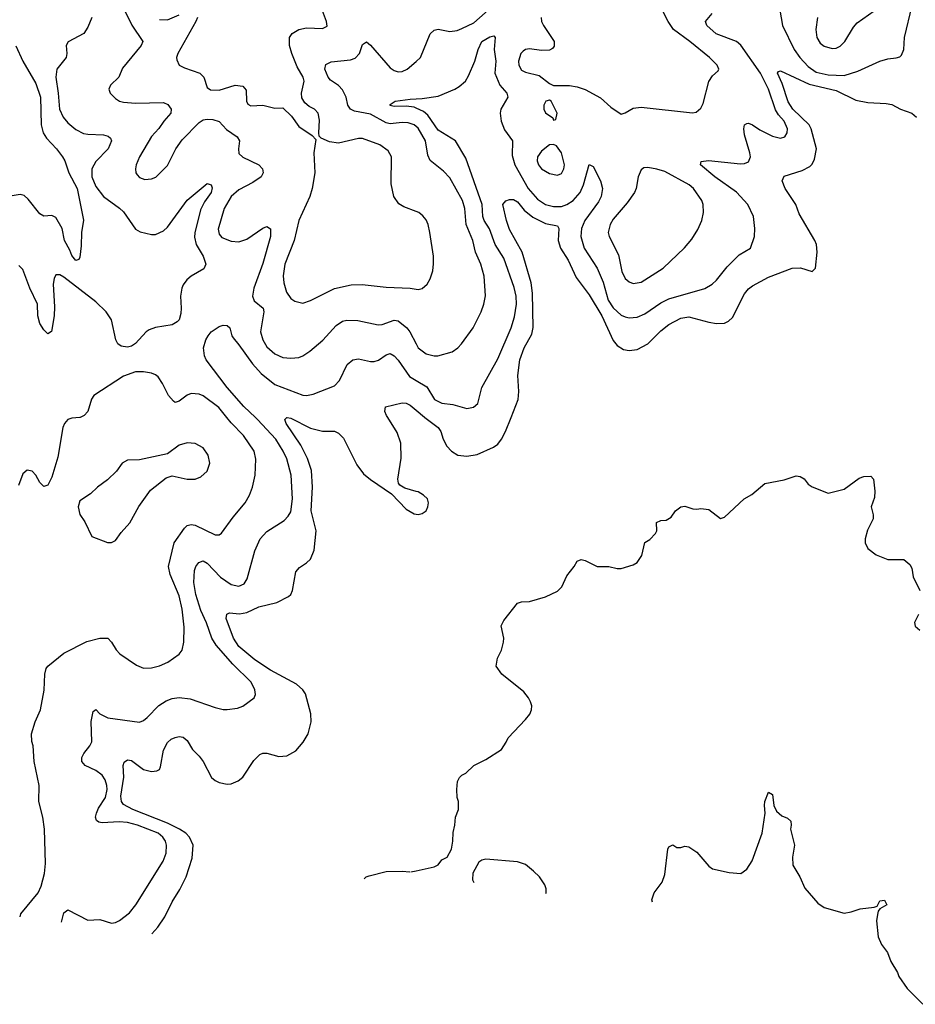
# Model space of a CAD drawing. Header units: inches. Extents: x 1649636 to 1815363, y 506543 to 641975.
# Tile 5 of 256: x 1688008 to 1692508, y 507050 to 511999. Entities that reach past the tile are written whole.
import ezdxf

# ---------------------------------------------------------------- set-up
doc = ezdxf.new("R2010")
doc.units = ezdxf.units.IN
doc.header["$MEASUREMENT"] = 0
for name, color, linetype in [('B6580', 7, 'Continuous'), ('B6581', 7, 'Continuous'), ('B6590', 7, 'Continuous'), ('B6591', 7, 'Continuous')]:
    doc.layers.add(name, color=color, linetype=linetype)

msp = doc.modelspace()

# ---------------------------------------------------------------- linework, layer by layer
at = {"layer": 'B6580', "color": 5}
for points, elevation in [([(1688312.2, 510000), (1688310, 509998.9), (1688270, 509996), (1688250, 509989.7), (1688233.1, 509970), (1688225.2, 509950), (1688200, 509800), (1688170, 509699.3), (1688150, 509659.3), (1688130, 509652.7), (1688110, 509673.2), (1688089.4, 509710), (1688070, 509729.4), (1688044.9, 509735.1), (1688023.9, 509716.1), (1688001.6, 509658.4)], 360), ([(1688011.2, 507488.9), (1688014.4, 507505.6), (1688100.9, 507610), (1688116.1, 507643.9), (1688132.4, 507707.6), (1688137.4, 507757.4), (1688132.2, 507930), (1688123.7, 507990), (1688103.8, 508070), (1688106, 508150), (1688080.5, 508270), (1688076.2, 508350), (1688069.5, 508370.5), (1688067, 508410), (1688085.2, 508470), (1688112.7, 508530), (1688131.1, 508628.9), (1688134, 508710), (1688141.3, 508738.7), (1688149.3, 508750), (1688230, 508815.3), (1688345.9, 508874.1), (1688410, 508890.4), (1688451, 508890), (1688470, 508871), (1688492.2, 508832.2), (1688512, 508812), (1688594.4, 508754.4), (1688630, 508740.3), (1688670, 508741.5), (1688710, 508751.6), (1688752.7, 508770), (1688809.4, 508810), (1688825.1, 508830), (1688833.6, 508870), (1688834.1, 508945.9), (1688824.4, 509035.6), (1688810, 509103.5), (1688763.4, 509210), (1688755.6, 509250), (1688785, 509370), (1688836.3, 509443.7), (1688850, 509456.2), (1688870, 509461.5), (1688890, 509458), (1688990, 509410.3), (1689010, 509410.3), (1689021.8, 509418.2), (1689081, 509499), (1689141.7, 509570), (1689163.5, 509610), (1689177.3, 509650), (1689190.9, 509710), (1689195.3, 509790), (1689185.8, 509830), (1689133.3, 509910), (1689070, 509973.2), (1689048.4, 510000)], 360), ([(1688218.8, 507462.1), (1688230.7, 507509.3), (1688250, 507525.3), (1688350, 507473.6), (1688410, 507476.1), (1688470, 507458.6), (1688490, 507461.8), (1688510, 507471.4), (1688559.2, 507510), (1688590.9, 507550), (1688729.8, 507770), (1688744.1, 507810), (1688745.5, 507850), (1688740.2, 507870), (1688727.2, 507890), (1688703.5, 507910), (1688600.4, 507950), (1688550, 507964.7), (1688507.4, 507967.4), (1688422.1, 507962.1), (1688405, 507965), (1688394.1, 507974.1), (1688389.4, 507990), (1688393.3, 508010), (1688403.9, 508036.1), (1688438.5, 508090), (1688448.1, 508130), (1688446.2, 508150), (1688437.7, 508177.7), (1688421.8, 508201.8), (1688390, 508224.6), (1688336.9, 508250), (1688319.8, 508270), (1688321.1, 508290), (1688329.8, 508310), (1688360.3, 508350), (1688369.8, 508370), (1688367.7, 508472.3), (1688378, 508522), (1688390, 508531.3), (1688411.3, 508510), (1688451.3, 508490), (1688610, 508468.7), (1688630, 508475.8), (1688648.9, 508491.1), (1688707.6, 508552.4), (1688744.6, 508575.4), (1688773.5, 508586.5), (1688810, 508591.5), (1688865.5, 508585.5), (1688990, 508541.7), (1689030, 508531.7), (1689050, 508531.7), (1689101.7, 508538.3), (1689130, 508548.5), (1689186.6, 508590), (1689192.8, 508607.2), (1689189.7, 508630), (1689171, 508670), (1689079.5, 508759.5), (1688995.5, 508855.5), (1688973.3, 508890), (1688947, 508967), (1688918.2, 509030), (1688893.7, 509110), (1688883.6, 509170), (1688886.4, 509230), (1688893.3, 509250), (1688907.9, 509270), (1688930, 509278.4), (1688950, 509266.9), (1689017, 509197), (1689070, 509159.8), (1689110, 509151.1), (1689136.4, 509163.6), (1689151.7, 509188.3), (1689189.8, 509330), (1689216.1, 509390), (1689250, 509425.8), (1689337.6, 509482.4), (1689357, 509503), (1689370, 509526), (1689378.5, 509590), (1689372.3, 509710), (1689350, 509792.4), (1689332.7, 509830), (1689294.6, 509890), (1689203.8, 509990), (1689193, 510000)], 340), ([(1688672, 507403.7), (1688702, 507438), (1688737.8, 507490), (1688774.4, 507565.6), (1688813.1, 507626.9), (1688844.6, 507690), (1688875.3, 507784.7), (1688879, 507850), (1688862.1, 507890), (1688842.1, 507910), (1688811.7, 507930), (1688750, 507960.8), (1688576.5, 508030), (1688530, 508054), (1688519.9, 508070), (1688516.6, 508096.6), (1688531.1, 508191.1), (1688528.4, 508250), (1688532.9, 508267.1), (1688550, 508279.1), (1688570, 508275.9), (1688630, 508230.2), (1688670, 508220.6), (1688696.4, 508223.6), (1688709.8, 508230.2), (1688715.9, 508244.1), (1688730, 508327.3), (1688750, 508365.3), (1688770, 508382.3), (1688790, 508391.7), (1688810, 508395.8), (1688830, 508392.4), (1688850, 508376.3), (1688875.8, 508330), (1688910, 508296.5), (1688929.2, 508270), (1688972, 508190), (1688990, 508174.6), (1689010, 508165.3), (1689050, 508157.3), (1689070, 508158.5), (1689106.3, 508173.7), (1689130, 508192), (1689184.1, 508275.9), (1689215.1, 508305), (1689230, 508311.7), (1689250, 508312.8), (1689310, 508294.9), (1689350, 508299.5), (1689395.8, 508324.2), (1689432.9, 508367.1), (1689458.3, 508410), (1689472, 508470), (1689470.7, 508510), (1689444.2, 508610), (1689430.3, 508630.4), (1689398.9, 508658.9), (1689268.8, 508728.8), (1689190, 508781.9), (1689110, 508849.3), (1689082, 508890), (1689046, 508990), (1689048.9, 509011.1), (1689062.2, 509017.8), (1689113.2, 509013.2), (1689150, 509019.1), (1689210, 509047.5), (1689299.5, 509070), (1689359.3, 509100.7), (1689369.8, 509110.2), (1689379.7, 509130), (1689396, 509224), (1689413.7, 509246.3), (1689450, 509268.5), (1689470, 509288.2), (1689487.5, 509332.5), (1689498.1, 509430), (1689472, 509530), (1689478.7, 509650), (1689474, 509734), (1689453.4, 509793.4), (1689421.2, 509861.2), (1689347.2, 509970), (1689339.7, 509990), (1689349.7, 510000)], 320), ([(1689351.9, 510000), (1689370, 509996.9), (1689470, 509946.2), (1689530, 509930.2), (1689590, 509930.2), (1689610, 509921.4), (1689635.1, 509895.1), (1689702.1, 509762.1), (1689735.9, 509715.9), (1689770, 509687.2), (1689876.4, 509616.4), (1689950, 509538.6), (1689990, 509515.5), (1690000, 509513.9)], 320), ([(1690000, 509628.4), (1689944.1, 509644.1), (1689918.8, 509658.8), (1689911, 509670), (1689907.8, 509690), (1689925.2, 509794.8), (1689922.5, 509870), (1689905, 509925), (1689857.3, 510000)], 320), ([(1689739, 507680), (1689749.3, 507690), (1689763.8, 507696.2), (1689850, 507717), (1689930, 507718.7), (1689967.8, 507715.1)], 280), ([(1689974.2, 507715.8), (1690000, 507721.4)], 280)]:
    msp.add_lwpolyline(points, dxfattribs=dict(at, elevation=elevation))
at = {"layer": 'B6580', "color": 5, "elevation": 380}
msp.add_lwpolyline([(1688850, 509872.6), (1688810, 509860.5), (1688750, 509817.6), (1688610, 509787.3), (1688550, 509786), (1688522.8, 509770), (1688494.8, 509730), (1688450, 509686), (1688398.8, 509650), (1688364.1, 509615.9), (1688310, 509581.2), (1688302, 509550), (1688310, 509511.3), (1688335.5, 509475.5), (1688370, 509401), (1688450, 509371), (1688470, 509370.8), (1688490, 509381), (1688518.3, 509421.7), (1688561.6, 509470), (1688607.5, 509552.5), (1688665.3, 509634.7), (1688743.8, 509696.2), (1688774, 509706), (1688850, 509690.4), (1688890, 509690.4), (1688918, 509702), (1688949.4, 509730), (1688963, 509770), (1688954.7, 509810), (1688930, 509847), (1688890, 509869.6)], close=True, dxfattribs=at)
at = {"layer": 'B6581', "color": 5}
for points, elevation in [([(1688503.9, 512110), (1688572.1, 511972.1), (1688626.3, 511890), (1688617.7, 511870), (1688524.9, 511755.1), (1688506.7, 511710), (1688463.8, 511670), (1688456.4, 511650), (1688462.4, 511630), (1688490, 511603.7), (1688510, 511590.3), (1688530, 511584), (1688590, 511579.1), (1688730, 511582.8), (1688752.8, 511572.8), (1688768.7, 511550), (1688767, 511530), (1688731.8, 511490), (1688707.2, 511452.8), (1688670, 511412.4), (1688610.2, 511310), (1688593.1, 511270), (1688590.4, 511250.4), (1688592.4, 511230), (1688598.9, 511218.9), (1688610, 511206.4), (1688636.2, 511196.2), (1688670, 511198.9), (1688691.5, 511208.5), (1688750, 511266.4), (1688793.5, 511350), (1688824.8, 511395.2), (1688910, 511482), (1688930, 511495.6), (1688950, 511498.5), (1688977.8, 511497.8), (1689010, 511487.4), (1689046.6, 511446.6), (1689100.4, 511410), (1689112.4, 511390), (1689107.1, 511350), (1689110, 511327), (1689130, 511308.3), (1689210.1, 511270.1), (1689228.9, 511250), (1689231.8, 511230), (1689221.1, 511210), (1689178.9, 511181.1), (1689110, 511144.7), (1689070, 511109.8), (1689035.1, 511050), (1689006.1, 510946.1), (1689010, 510921.6), (1689024.4, 510904.4), (1689070, 510886.7), (1689110, 510883.2), (1689150, 510895.8), (1689230, 510951.5), (1689250, 510959.5), (1689268.5, 510948.5), (1689268.9, 510910), (1689230, 510773), (1689184.3, 510650), (1689177.8, 510610), (1689186.9, 510586.9), (1689230.9, 510550), (1689234, 510530), (1689218.2, 510430), (1689229.4, 510390), (1689250, 510355.6), (1689290, 510319.7), (1689330, 510301.8), (1689370, 510297.6), (1689410, 510301.6), (1689430, 510309.3), (1689466.3, 510333.7), (1689531, 510389), (1689597.5, 510462.5), (1689630, 510483.8), (1689651.4, 510488.6), (1689707.8, 510487.8), (1689810, 510465.6), (1689830, 510467.1), (1689890, 510488.1), (1689910, 510485.5), (1689953.1, 510450), (1689968.1, 510430), (1690000, 510369.3)], 360), ([(1690000, 511035.1), (1689938.9, 511058.9), (1689913.8, 511073.8), (1689887.4, 511110), (1689874.9, 511174.9), (1689875.6, 511310), (1689859.3, 511339.3), (1689818.4, 511370), (1689730, 511401.4), (1689710, 511402.2), (1689610, 511379), (1689565.4, 511385.4), (1689523.3, 511403.3), (1689513.3, 511413.3), (1689511, 511431), (1689514.3, 511494.3), (1689507.8, 511530), (1689490, 511549.6), (1689462.6, 511562.6), (1689440.9, 511580.9), (1689426.6, 511606.6), (1689424.8, 511630), (1689437.3, 511690), (1689432.3, 511710), (1689401.8, 511761.8), (1689375, 511830), (1689363.9, 511870), (1689364, 511910), (1689376.8, 511930), (1689410, 511950.2), (1689450, 511957.8), (1689530, 511955.3), (1689552.5, 511967.5), (1689549.6, 511990.4), (1689519, 512070)], 380), ([(1688370.3, 512010), (1688350, 511961.2), (1688330.4, 511930), (1688251.5, 511888.5), (1688241.3, 511870), (1688244.4, 511830), (1688240.9, 511810), (1688194.9, 511750), (1688189.3, 511710), (1688202.2, 511630), (1688208.1, 511550), (1688225.8, 511510), (1688250, 511480.9), (1688290, 511447.9), (1688328, 511428), (1688350, 511423.2), (1688430, 511420.9), (1688453.1, 511413.1), (1688464, 511404), (1688468.9, 511390), (1688452.2, 511350), (1688390, 511285.8), (1688370.7, 511250), (1688370.1, 511210), (1688390, 511161), (1688430, 511111), (1688510, 511052.6), (1688530, 511032.8), (1688590, 510946.4), (1688612.7, 510932.7), (1688670, 510918.7), (1688690, 510920.3), (1688730, 510938.7), (1688750, 510957), (1688850, 511091.5), (1688950, 511176), (1688970.6, 511170), (1688974.9, 511154.9), (1688971, 511130), (1688936.9, 511083.1), (1688916.6, 511043.4), (1688887.6, 510927.6), (1688886.7, 510906.7), (1688894.1, 510870), (1688929.2, 510810), (1688942.6, 510770), (1688933.4, 510746.6), (1688870, 510709.8), (1688848.7, 510691.3), (1688830, 510666.3), (1688822.5, 510650), (1688815.3, 510610), (1688819.7, 510550), (1688817.2, 510522.8), (1688809.1, 510490.9), (1688799.5, 510480.5), (1688774.1, 510465.9), (1688690, 510452.1), (1688659.2, 510440.8), (1688643.2, 510430), (1688590, 510371.6), (1688570, 510358.5), (1688550, 510353), (1688518.8, 510358.8), (1688501.5, 510370), (1688490.8, 510390), (1688469.3, 510490), (1688443.2, 510530), (1688390, 510580.8), (1688230, 510704.5), (1688210, 510717.1), (1688190, 510717.4), (1688181, 510699), (1688175.7, 510670), (1688183.6, 510556.4), (1688182, 510510), (1688167.7, 510432.3), (1688150, 510420.9), (1688130, 510440.7), (1688110, 510472.3), (1688099.8, 510510), (1688098.3, 510570), (1688059.1, 510650), (1688023.2, 510743.2), (1688003.5, 510763.5)], 340), ([(1688710, 512001), (1688750, 511998.6), (1688810, 512023.9)], 380), ([(1688901, 512010), (1688892.6, 511990), (1688802.8, 511830), (1688796.1, 511810), (1688797.3, 511797.3), (1688810, 511770.4), (1688836.7, 511756.7), (1688913.7, 511730), (1688932.6, 511710), (1688950, 511659.1), (1688966.7, 511646.7), (1689010, 511645.7), (1689090, 511670.8), (1689130, 511665.5), (1689145.4, 511645.4), (1689147.5, 511590), (1689154.7, 511574.7), (1689170, 511567.1), (1689230, 511569.4), (1689290, 511555.3), (1689330, 511556.4), (1689373.6, 511513.6), (1689410, 511463), (1689477.7, 511417.7), (1689496.3, 511396.3), (1689486.7, 511330), (1689491.3, 511228.7), (1689477.6, 511150), (1689465.4, 511110), (1689410.8, 510989.2), (1689387.1, 510890), (1689340.9, 510770), (1689332.6, 510712.6), (1689336.1, 510676.1), (1689348, 510630), (1689370, 510597.1), (1689390, 510584.4), (1689430, 510574), (1689470, 510587.4), (1689590, 510648.2), (1689673.5, 510666.5), (1689728.2, 510668.2), (1689850, 510654.9), (1689970, 510650.4), (1690000, 510645.4)], 380), ([(1687988.5, 511868.5), (1688023.9, 511790), (1688090, 511678.4), (1688112.4, 511610), (1688116.6, 511470), (1688126, 511430), (1688143.3, 511403.3), (1688193.5, 511350), (1688223.6, 511310), (1688234.9, 511290), (1688254.3, 511230), (1688297.6, 511150), (1688328.7, 510991.3), (1688318, 510930), (1688317.5, 510862.5), (1688310, 510806), (1688305.4, 510794.6), (1688290.5, 510789.5), (1688270, 510814), (1688260.8, 510840.8), (1688232.6, 510890), (1688221.4, 510950), (1688190, 511004.5), (1688170, 511015.1), (1688130, 511011.8), (1688110, 511022.9), (1688050, 511097), (1688030, 511115.1), (1688010, 511120.5), (1687970, 511114.7)], 320), ([(1690000, 511462.7), (1689990, 511470.9), (1689960.7, 511480.7), (1689930, 511482.3), (1689870, 511476.1), (1689850, 511481.5), (1689770, 511525), (1689690, 511538.9), (1689670, 511549.7), (1689657.1, 511570), (1689648.5, 511610), (1689630, 511646.8), (1689610, 511668.3), (1689570, 511696.1), (1689557.4, 511710), (1689542, 511750), (1689546.1, 511773.9), (1689573, 511787), (1689670, 511797.2), (1689693.5, 511806.5), (1689715.5, 511830), (1689730, 511874.8), (1689750, 511888.4), (1689770, 511871.7), (1689870, 511757.2), (1689890, 511743.8), (1689910, 511738), (1689930, 511738.4), (1689955.1, 511750), (1690000, 511789.9)], 360), ([(1690000, 511555.1), (1689990, 511559.9), (1689950, 511564.1), (1689890, 511562.2), (1689870, 511567.2), (1689870, 511573.4), (1689894, 511590), (1689970, 511600.2), (1690000, 511601.4)], 340), ([(1689193, 510000), (1689134.2, 510054.2), (1689050, 510149.9), (1688945.7, 510290), (1688936, 510310), (1688932.1, 510350), (1688943.5, 510390), (1688954.8, 510410), (1688971, 510430), (1689010, 510457.2), (1689030, 510463.2), (1689050, 510461.7), (1689063.7, 510450), (1689073.5, 510410), (1689080, 510400), (1689110, 510365.4), (1689177.9, 510270), (1689221.3, 510221.3), (1689290, 510165), (1689430, 510111.9), (1689450, 510110.2), (1689483.3, 510116.7), (1689590, 510159.3), (1689614.6, 510185.4), (1689654.3, 510265.7), (1689682, 510290), (1689710, 510294.8), (1689770, 510280.8), (1689790, 510280.9), (1689811.6, 510288.4), (1689850, 510314), (1689870, 510321.3), (1689890, 510310.2), (1689910, 510288.3), (1689966.2, 510206.2), (1690000, 510185.9)], 340), ([(1689048.4, 510000), (1689008.1, 510050), (1688930, 510109), (1688910, 510117.3), (1688870, 510119.8), (1688850, 510112.1), (1688810, 510081), (1688790, 510075.8), (1688781.2, 510081.2), (1688756, 510110), (1688726.2, 510170), (1688703.3, 510203.3), (1688690, 510214.4), (1688670, 510221.8), (1688630, 510229.1), (1688590, 510229), (1688530, 510208.1), (1688380.5, 510110), (1688368.9, 510091.1), (1688350.3, 510030), (1688332.4, 510010), (1688312.2, 510000)], 360), ([(1689857.3, 510000), (1689850.9, 510010), (1689843.5, 510030), (1689846, 510054), (1689930, 510072.8), (1689950, 510071.3), (1689970, 510061.8), (1690000, 510036.3)], 320), ([(1689349.7, 510000), (1689350, 510000.3), (1689351.9, 510000)], 320)]:
    msp.add_lwpolyline(points, dxfattribs=dict(at, elevation=elevation))
at = {"layer": 'B6590', "color": 5}
for points, elevation in [([(1690043, 510000), (1690111.4, 509950), (1690123.9, 509930), (1690135.4, 509890), (1690155, 509855), (1690178.6, 509830), (1690210, 509810.2), (1690254.5, 509805.5), (1690307.1, 509812.9), (1690389, 509851), (1690410, 509866), (1690429.1, 509890.9), (1690449.9, 509930.1), (1690477.4, 510000)], 320), ([(1690000, 507721.4), (1690090, 507741), (1690110, 507751.3), (1690130, 507776), (1690155.3, 507790), (1690177.2, 507830), (1690185.2, 507870), (1690186, 507914), (1690195.3, 507950), (1690197.2, 507990), (1690213.2, 508030), (1690212.7, 508070), (1690206, 508090), (1690204, 508130), (1690208.7, 508170), (1690218, 508190), (1690230, 508202), (1690250, 508212), (1690289.3, 508250.7), (1690350, 508281), (1690429.1, 508330.9), (1690452.9, 508367.1), (1690462, 508390), (1690550, 508481), (1690571.8, 508508.2), (1690579.3, 508530), (1690581.2, 508550), (1690574, 508570), (1690565.2, 508590), (1690541.2, 508621.2), (1690430, 508708.7), (1690402, 508750), (1690409, 508790), (1690429.4, 508830.6), (1690439.3, 508870), (1690440.9, 508890), (1690427.2, 508952.8), (1690440.5, 508979.5), (1690510, 509066.8), (1690530, 509073.4), (1690570, 509074), (1690650, 509098.8), (1690710, 509126), (1690731.6, 509148.4), (1690756.6, 509203.4), (1690794, 509250), (1690810, 509278), (1690830, 509286), (1690850, 509281), (1690910, 509251.3), (1690968.9, 509251.1), (1691010, 509241), (1691030, 509241), (1691090, 509258.8), (1691110, 509270.8), (1691134, 509306), (1691150, 509371.3), (1691174, 509386), (1691203.1, 509416.9), (1691208.7, 509430), (1691207.3, 509472.7), (1691230, 509482), (1691256.4, 509483.6), (1691282, 509498), (1691304, 509530), (1691330, 509550.7), (1691350, 509554), (1691390, 509541), (1691410, 509538.8), (1691430, 509542.8), (1691470, 509538), (1691530, 509492), (1691550, 509498), (1691649, 509590), (1691686.8, 509613.2), (1691752.7, 509667.3), (1691850, 509686.8), (1691910, 509706.8), (1691930, 509702.8), (1691950, 509691), (1691970, 509664.7), (1691990, 509651.3), (1692070, 509618.8), (1692150, 509638.8), (1692225.6, 509694.4), (1692250, 509702.8), (1692284.7, 509704.7), (1692298, 509690), (1692304.9, 509630), (1692302.5, 509597.5), (1692286.8, 509550), (1692296, 509510), (1692296, 509490), (1692267.5, 509432.5), (1692256, 509390), (1692256, 509370), (1692270, 509342), (1692312, 509310), (1692370, 509286), (1692450, 509286), (1692481, 509261), (1692490, 509242), (1692498, 509198), (1692530.7, 509130)], 280), ([(1690000, 509513.9), (1690010, 509512.3), (1690030, 509516.9), (1690050, 509530.4), (1690059.3, 509550), (1690062.3, 509570), (1690056.5, 509590), (1690037.2, 509610), (1690010, 509625.6), (1690000, 509628.4)], 320), ([(1692524, 509010), (1692504, 508970), (1692506.8, 508950), (1692530.5, 508930.5)], 280), ([(1691187.8, 507564.2), (1691184.7, 507575.3), (1691195.3, 507610), (1691235.9, 507664.1), (1691250, 507702), (1691265.2, 507830), (1691270, 507842), (1691290, 507851), (1691310, 507838), (1691330, 507838), (1691350, 507844.7), (1691370, 507841), (1691410, 507814.8), (1691470, 507744.7), (1691490, 507731), (1691572.8, 507712.8), (1691632, 507708), (1691661.2, 507730), (1691688.1, 507771.9), (1691738.7, 507910), (1691754, 508010), (1691749.8, 508050), (1691752.3, 508070), (1691770, 508116.3), (1691790, 508104.7), (1691797.3, 508050), (1691810, 508021), (1691836.9, 507996.9), (1691865.4, 507985.4), (1691882, 507970), (1691884.7, 507950), (1691881, 507930), (1691900.5, 507850), (1691890.3, 507790), (1691892.9, 507750), (1691927.4, 507690), (1691953.3, 507633.3), (1692018, 507558), (1692050, 507536.3), (1692150, 507508.2), (1692185.4, 507514.6), (1692230.7, 507530.7), (1692302, 507538), (1692316.4, 507543.6), (1692330, 507570.8), (1692353.7, 507573.7), (1692364.7, 507550), (1692330.7, 507529.3), (1692322, 507518), (1692318.8, 507501.2), (1692313.4, 507470), (1692321.6, 507390), (1692339.1, 507350), (1692367.7, 507310), (1692385.1, 507265.1), (1692418, 507210), (1692424.9, 507190), (1692467.3, 507130), (1692546, 507050)], 260), ([(1690350, 507779), (1690330, 507775.3), (1690315.3, 507764.7), (1690284.7, 507710), (1690283.6, 507676.4), (1690289.6, 507661.8)], 280), ([(1690651.3, 507607.8), (1690652.6, 507610), (1690652.6, 507630), (1690646.3, 507650), (1690619.7, 507690), (1690590, 507718.9), (1690550, 507752.6), (1690510, 507766.6), (1690350, 507779)], 280)]:
    msp.add_lwpolyline(points, dxfattribs=dict(at, elevation=elevation))
at = {"layer": 'B6591', "color": 5}
for points, elevation in [([(1690000, 511789.9), (1690022.6, 511810), (1690070, 511928), (1690090, 511946.7), (1690110, 511951.6), (1690170, 511940.7), (1690205.7, 511945.7), (1690230, 511954.5), (1690290, 511983.2), (1690390, 512073)], 360), ([(1690627.6, 512010), (1690629.2, 511990), (1690639.7, 511970), (1690692.8, 511890), (1690693.2, 511866.8), (1690686, 511854), (1690670, 511845.3), (1690630, 511844.1), (1690570, 511852.5), (1690550, 511849.7), (1690538.4, 511841.6), (1690526.5, 511830), (1690514.3, 511790), (1690516, 511770), (1690530, 511745.7), (1690550, 511734.9), (1690618.2, 511718.2), (1690670, 511678.4), (1690690, 511668.4), (1690770, 511668.9), (1690810, 511662.6), (1690850, 511647.6), (1690926.6, 511606.6), (1690978.9, 511558.9), (1691030, 511524.9), (1691050, 511530.4), (1691090, 511554.6), (1691130, 511560.3), (1691389.4, 511530.6), (1691406.3, 511533.7), (1691430, 511554.8), (1691442.3, 511577.7), (1691471, 511689), (1691490, 511716.3), (1691518, 511742), (1691520.9, 511750), (1691512, 511770), (1691473.3, 511810), (1691376, 511890), (1691293.6, 511950), (1691266.3, 511990), (1691230, 512062.4)], 360), ([(1691827.1, 512047.1), (1691841.3, 511970), (1691899, 511850), (1691928.4, 511810), (1691970, 511763.3), (1692010, 511735), (1692070, 511721.8), (1692150, 511719.2), (1692219.2, 511740.8), (1692330, 511790.2), (1692370, 511802), (1692412.7, 511807.3), (1692430, 511812.7), (1692439.2, 511820.8), (1692451, 511849), (1692453.8, 511910), (1692491.7, 512070)], 340), ([(1692017, 512010), (1692009.1, 511950), (1692013.1, 511910), (1692030, 511881.6), (1692050, 511866.3), (1692090, 511854.6), (1692110, 511856), (1692130, 511866.3), (1692154.5, 511890), (1692197.7, 511962.3), (1692216.5, 511983.5), (1692330, 512064.4)], 360), ([(1690000, 511601.4), (1690030, 511602.6), (1690110, 511615.3), (1690195.1, 511650), (1690217, 511663), (1690247.6, 511690), (1690262.5, 511717.5), (1690295.8, 511790), (1690311.1, 511850), (1690329.8, 511890), (1690370, 511912.9), (1690390, 511918), (1690398, 511910), (1690392, 511850), (1690400.4, 511790), (1690396, 511730), (1690420.1, 511670), (1690455.2, 511630), (1690460.6, 511610), (1690425.4, 511550), (1690422.3, 511530), (1690427.6, 511490), (1690444.9, 511444.9), (1690484.3, 511390), (1690483.1, 511316.9), (1690495.8, 511270), (1690562.8, 511150), (1690610, 511097.5), (1690650, 511070.1), (1690690, 511059.8), (1690730, 511060.5), (1690757.7, 511070), (1690788.5, 511090), (1690824.6, 511130), (1690841.6, 511170), (1690870, 511270.7), (1690890, 511262), (1690926.1, 511190), (1690936.6, 511150), (1690930.1, 511110), (1690916.7, 511083.3), (1690847.6, 510990), (1690831.6, 510950), (1690827.7, 510910), (1690844.6, 510850), (1690910.5, 510750.5), (1690939.4, 510679.4), (1690965.1, 510590), (1690990, 510550.2), (1691030, 510513.5), (1691050, 510505.2), (1691070, 510500.6), (1691110, 510504.6), (1691150, 510520.1), (1691230, 510575.5), (1691270, 510595.9), (1691451.4, 510648.6), (1691487.6, 510670), (1691509.6, 510690), (1691562.3, 510757.7), (1691622.5, 510817.5), (1691679.3, 510850), (1691700.5, 510910), (1691702, 510950), (1691695.1, 511010), (1691666.8, 511070), (1691610, 511131.9), (1691501.2, 511210), (1691429.7, 511270), (1691432.7, 511287.3), (1691469.1, 511290.9), (1691630, 511274), (1691650, 511275.9), (1691670, 511285.5), (1691679.3, 511310), (1691677, 511330), (1691650, 511420.9), (1691646.8, 511450), (1691649.8, 511470.2), (1691662.2, 511477.8), (1691670, 511479.6), (1691690, 511471.1), (1691726.3, 511446.3), (1691790, 511414.3), (1691830, 511403.2), (1691852.3, 511410), (1691864.4, 511430), (1691865.4, 511450), (1691850, 511488.6), (1691821, 511521), (1691806.5, 511546.5), (1691770.9, 511650), (1691730.8, 511730.8), (1691631.2, 511871.2), (1691610, 511890.4), (1691507.9, 511927.9), (1691460.3, 511970), (1691454.2, 511990), (1691488, 512030)], 340), ([(1690477.4, 510000), (1690512.9, 510090), (1690516.9, 510130), (1690510.4, 510210.4), (1690521.8, 510290), (1690543.2, 510350), (1690581.1, 510418.9), (1690588.6, 510451.4), (1690585.1, 510625.1), (1690577.4, 510677.4), (1690532.1, 510830), (1690470, 510945.4), (1690454.5, 510990), (1690436.4, 511070), (1690450, 511088.8), (1690470, 511095.9), (1690490, 511095.8), (1690510, 511084.3), (1690542.1, 511042.1), (1690587.1, 511007.1), (1690650, 510975.3), (1690710, 510963.7), (1690717.5, 510950), (1690713.2, 510890), (1690725.7, 510850), (1690763.5, 510790), (1690803.5, 510703.5), (1690870, 510616.3), (1690933.2, 510510), (1690990, 510386.4), (1691010, 510361.5), (1691041.9, 510341.9), (1691070, 510337.1), (1691110, 510341.8), (1691164.2, 510370), (1691230, 510435.8), (1691270, 510467.1), (1691330, 510498.9), (1691370, 510505.3), (1691470, 510478.2), (1691510, 510472), (1691550, 510474.4), (1691570, 510483.9), (1691590, 510502.8), (1691650, 510621.5), (1691670, 510646.2), (1691690, 510661.5), (1691770, 510705.1), (1691889.1, 510750.9), (1691931.2, 510751.2), (1691990, 510734), (1692006, 510750), (1692015.8, 510830), (1692011.3, 510870), (1692004, 510890), (1691924.1, 511024.1), (1691907.3, 511070), (1691855.1, 511150), (1691839.3, 511190), (1691850, 511213), (1691939.3, 511240.7), (1691978.6, 511261.4), (1691990, 511272.7), (1692002.2, 511297.8), (1692011.5, 511350), (1691984.7, 511450), (1691974.6, 511470), (1691892.8, 511550), (1691870, 511586.2), (1691839.3, 511679.3), (1691815.1, 511730), (1691821, 511739), (1691830, 511741.6), (1691974.8, 511674.7), (1692110, 511643.9), (1692210, 511594.5), (1692270, 511583), (1692361.5, 511578.6), (1692390, 511572.4), (1692433, 511550), (1692490.4, 511530), (1692513.7, 511510)], 320), ([(1690000, 510185.9), (1690053.7, 510153.7), (1690092.9, 510090), (1690130, 510071.8), (1690185.1, 510065.1), (1690255.1, 510044.9), (1690288.3, 510051.7), (1690309.7, 510070.3), (1690330.9, 510150), (1690410, 510294.4), (1690477.2, 510450), (1690494.7, 510505.3), (1690503.9, 510570), (1690502.1, 510610), (1690492.6, 510652.6), (1690440, 510800), (1690397.2, 510870), (1690367.9, 510947.9), (1690341.6, 510990), (1690335.4, 511010), (1690331.2, 511070), (1690250, 511302.7), (1690197.4, 511390), (1690110, 511443.4), (1690058.8, 511518.8), (1690037.4, 511537.4), (1690000, 511555.1)], 340), ([(1690000, 510369.3), (1690010, 510350.3), (1690050, 510319.6), (1690090, 510308.9), (1690109.8, 510310.2), (1690180.9, 510330), (1690209.6, 510350), (1690228.2, 510370), (1690286.9, 510450), (1690326, 510530), (1690340.4, 510570), (1690348.8, 510611.2), (1690342.5, 510710), (1690325.5, 510770), (1690298.8, 510830), (1690284.7, 510890), (1690250.9, 510970), (1690245.2, 511050), (1690232.3, 511090), (1690170, 511204.1), (1690138.4, 511238.4), (1690070, 511291.5), (1690058.1, 511318.2), (1690046.4, 511390), (1690010, 511454.4), (1690000, 511462.7)], 360), ([(1690000, 510645.4), (1690010, 510643.8), (1690030, 510648), (1690055.1, 510670), (1690070, 510696), (1690083.3, 510736.7), (1690087.9, 510772.1), (1690088, 510810), (1690069.7, 510929.7), (1690060.7, 510970), (1690050, 510993.2), (1690034.2, 511014.2), (1690013.2, 511030), (1690000, 511035.1)], 380), ([(1690000, 510036.3), (1690041.3, 510001.3), (1690043, 510000)], 320)]:
    msp.add_lwpolyline(points, dxfattribs=dict(at, elevation=elevation))
at = {"layer": 'B6591', "color": 5, "elevation": 360}
for points in [[(1690670, 511594.5), (1690652, 511590), (1690642, 511570), (1690642, 511550), (1690650, 511531.3), (1690686.4, 511506.4), (1690690, 511494), (1690702, 511498), (1690708, 511530), (1690679, 511590)], [(1690690, 511372.3), (1690670, 511369.6), (1690630, 511338), (1690610.3, 511310), (1690608, 511290), (1690614.9, 511270), (1690630.3, 511250), (1690670, 511226.4), (1690710, 511217.8), (1690730, 511226), (1690742.4, 511250), (1690744.8, 511270), (1690730.8, 511330), (1690704.7, 511364.7)], [(1691163.7, 511256.3), (1691144.7, 511255.3), (1691130, 511244), (1691115.5, 511210), (1691106, 511150), (1691096.9, 511130), (1691060.6, 511079.4), (1690990, 510997.4), (1690974.2, 510970), (1690965.6, 510930), (1690969.5, 510909.5), (1691016.9, 510816.9), (1691033.6, 510733.6), (1691050, 510698.9), (1691070, 510680.9), (1691090, 510673.8), (1691130, 510679.2), (1691241, 510750), (1691347.8, 510852.2), (1691384.7, 510895.3), (1691414.9, 510945.1), (1691435.6, 510990), (1691443.5, 511030), (1691442, 511070), (1691435.6, 511090), (1691392.9, 511150), (1691372.3, 511170), (1691250, 511235.4), (1691210, 511248.5)]]:
    msp.add_lwpolyline(points, close=True, dxfattribs=at)

doc.saveas('drawing.dxf')
